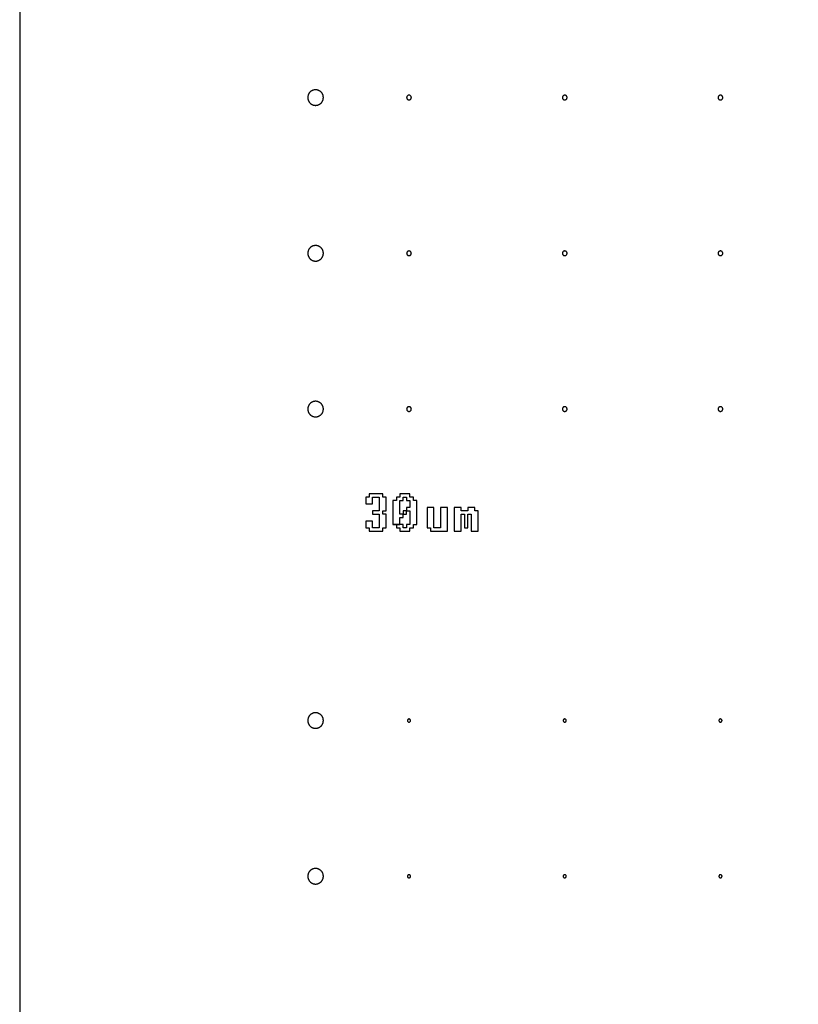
# Model space of a CAD drawing. Header units: millimetres. Extents: x 0 to 80, y 0 to 105.
# Tile 86 of 143: x 0 to 5, y 72.18 to 78.5. Entities that reach past the tile are written whole.
import ezdxf

# ---------------------------------------------------------------- set-up
doc = ezdxf.new("R2010")
doc.units = ezdxf.units.MM
doc.layers.add('CHROME', color=7, linetype='Continuous')
doc.layers.add('OUTLINE', color=1, linetype='Continuous')

msp = doc.modelspace()

# ---------------------------------------------------------------- linework, layer by layer
at = {"layer": 'CHROME'}
for points in [[(1.95, 78), (1.9499, 78.0025), (1.9498, 78.0049), (1.9495, 78.0073), (1.949, 78.0098), (1.9485, 78.0122), (1.9479, 78.0145), (1.9471, 78.0168), (1.9462, 78.0191), (1.9452, 78.0214), (1.9441, 78.0236), (1.9429, 78.0257), (1.9416, 78.0278), (1.9402, 78.0298), (1.9387, 78.0317), (1.9371, 78.0336), (1.9354, 78.0354), (1.9336, 78.0371), (1.9317, 78.0387), (1.9298, 78.0402), (1.9278, 78.0416), (1.9257, 78.0429), (1.9236, 78.0441), (1.9214, 78.0452), (1.9191, 78.0462), (1.9168, 78.0471), (1.9145, 78.0479), (1.9122, 78.0485), (1.9098, 78.049), (1.9073, 78.0495), (1.9049, 78.0498), (1.9025, 78.0499), (1.9, 78.05), (1.8975, 78.0499), (1.8951, 78.0498), (1.8927, 78.0495), (1.8902, 78.049), (1.8878, 78.0485), (1.8855, 78.0479), (1.8832, 78.0471), (1.8809, 78.0462), (1.8786, 78.0452), (1.8764, 78.0441), (1.8743, 78.0429), (1.8722, 78.0416), (1.8702, 78.0402), (1.8683, 78.0387), (1.8664, 78.0371), (1.8646, 78.0354), (1.8629, 78.0336), (1.8613, 78.0317), (1.8598, 78.0298), (1.8584, 78.0278), (1.8571, 78.0257), (1.8559, 78.0236), (1.8548, 78.0214), (1.8538, 78.0191), (1.8529, 78.0168), (1.8521, 78.0145), (1.8515, 78.0122), (1.851, 78.0098), (1.8505, 78.0073), (1.8502, 78.0049), (1.8501, 78.0025), (1.85, 78), (1.8501, 77.9975), (1.8502, 77.9951), (1.8505, 77.9927), (1.851, 77.9902), (1.8515, 77.9878), (1.8521, 77.9855), (1.8529, 77.9832), (1.8538, 77.9809), (1.8548, 77.9786), (1.8559, 77.9764), (1.8571, 77.9743), (1.8584, 77.9722), (1.8598, 77.9702), (1.8613, 77.9683), (1.8629, 77.9664), (1.8646, 77.9646), (1.8664, 77.9629), (1.8683, 77.9613), (1.8702, 77.9598), (1.8722, 77.9584), (1.8743, 77.9571), (1.8764, 77.9559), (1.8786, 77.9548), (1.8809, 77.9538), (1.8832, 77.9529), (1.8855, 77.9521), (1.8878, 77.9515), (1.8902, 77.951), (1.8927, 77.9505), (1.8951, 77.9502), (1.8975, 77.9501), (1.9, 77.95), (1.9025, 77.9501), (1.9049, 77.9502), (1.9073, 77.9505), (1.9098, 77.951), (1.9122, 77.9515), (1.9145, 77.9521), (1.9168, 77.9529), (1.9191, 77.9538), (1.9214, 77.9548), (1.9236, 77.9559), (1.9257, 77.9571), (1.9278, 77.9584), (1.9298, 77.9598), (1.9317, 77.9613), (1.9336, 77.9629), (1.9354, 77.9646), (1.9371, 77.9664), (1.9387, 77.9683), (1.9402, 77.9702), (1.9416, 77.9722), (1.9429, 77.9743), (1.9441, 77.9764), (1.9452, 77.9786), (1.9462, 77.9809), (1.9471, 77.9832), (1.9479, 77.9855), (1.9485, 77.9878), (1.949, 77.9902), (1.9495, 77.9927), (1.9498, 77.9951), (1.9499, 77.9975)], [(2.515, 78), (2.5149, 78.0015), (2.5147, 78.0029), (2.5144, 78.0044), (2.5139, 78.0057), (2.5132, 78.0071), (2.5125, 78.0083), (2.5116, 78.0095), (2.5106, 78.0106), (2.5095, 78.0116), (2.5083, 78.0125), (2.5071, 78.0132), (2.5057, 78.0139), (2.5044, 78.0144), (2.5029, 78.0147), (2.5015, 78.0149), (2.5, 78.015), (2.4985, 78.0149), (2.4971, 78.0147), (2.4956, 78.0144), (2.4943, 78.0139), (2.4929, 78.0132), (2.4917, 78.0125), (2.4905, 78.0116), (2.4894, 78.0106), (2.4884, 78.0095), (2.4875, 78.0083), (2.4868, 78.0071), (2.4861, 78.0057), (2.4856, 78.0044), (2.4853, 78.0029), (2.4851, 78.0015), (2.485, 78), (2.4851, 77.9985), (2.4853, 77.9971), (2.4856, 77.9956), (2.4861, 77.9943), (2.4868, 77.9929), (2.4875, 77.9917), (2.4884, 77.9905), (2.4894, 77.9894), (2.4905, 77.9884), (2.4917, 77.9875), (2.4929, 77.9868), (2.4943, 77.9861), (2.4956, 77.9856), (2.4971, 77.9853), (2.4985, 77.9851), (2.5, 77.985), (2.5015, 77.9851), (2.5029, 77.9853), (2.5044, 77.9856), (2.5057, 77.9861), (2.5071, 77.9868), (2.5083, 77.9875), (2.5095, 77.9884), (2.5106, 77.9894), (2.5116, 77.9905), (2.5125, 77.9917), (2.5132, 77.9929), (2.5139, 77.9943), (2.5144, 77.9956), (2.5147, 77.9971), (2.5149, 77.9985)], [(3.515, 78), (3.5149, 78.0015), (3.5147, 78.0029), (3.5144, 78.0044), (3.5139, 78.0057), (3.5132, 78.0071), (3.5125, 78.0083), (3.5116, 78.0095), (3.5106, 78.0106), (3.5095, 78.0116), (3.5083, 78.0125), (3.5071, 78.0132), (3.5057, 78.0139), (3.5044, 78.0144), (3.5029, 78.0147), (3.5015, 78.0149), (3.5, 78.015), (3.4985, 78.0149), (3.4971, 78.0147), (3.4956, 78.0144), (3.4943, 78.0139), (3.4929, 78.0132), (3.4917, 78.0125), (3.4905, 78.0116), (3.4894, 78.0106), (3.4884, 78.0095), (3.4875, 78.0083), (3.4868, 78.0071), (3.4861, 78.0057), (3.4856, 78.0044), (3.4853, 78.0029), (3.4851, 78.0015), (3.485, 78), (3.4851, 77.9985), (3.4853, 77.9971), (3.4856, 77.9956), (3.4861, 77.9943), (3.4868, 77.9929), (3.4875, 77.9917), (3.4884, 77.9905), (3.4894, 77.9894), (3.4905, 77.9884), (3.4917, 77.9875), (3.4929, 77.9868), (3.4943, 77.9861), (3.4956, 77.9856), (3.4971, 77.9853), (3.4985, 77.9851), (3.5, 77.985), (3.5015, 77.9851), (3.5029, 77.9853), (3.5044, 77.9856), (3.5057, 77.9861), (3.5071, 77.9868), (3.5083, 77.9875), (3.5095, 77.9884), (3.5106, 77.9894), (3.5116, 77.9905), (3.5125, 77.9917), (3.5132, 77.9929), (3.5139, 77.9943), (3.5144, 77.9956), (3.5147, 77.9971), (3.5149, 77.9985)], [(4.515, 78), (4.5149, 78.0015), (4.5147, 78.0029), (4.5144, 78.0044), (4.5139, 78.0057), (4.5132, 78.0071), (4.5125, 78.0083), (4.5116, 78.0095), (4.5106, 78.0106), (4.5095, 78.0116), (4.5083, 78.0125), (4.5071, 78.0132), (4.5057, 78.0139), (4.5044, 78.0144), (4.5029, 78.0147), (4.5015, 78.0149), (4.5, 78.015), (4.4985, 78.0149), (4.4971, 78.0147), (4.4956, 78.0144), (4.4943, 78.0139), (4.4929, 78.0132), (4.4917, 78.0125), (4.4905, 78.0116), (4.4894, 78.0106), (4.4884, 78.0095), (4.4875, 78.0083), (4.4868, 78.0071), (4.4861, 78.0057), (4.4856, 78.0044), (4.4853, 78.0029), (4.4851, 78.0015), (4.485, 78), (4.4851, 77.9985), (4.4853, 77.9971), (4.4856, 77.9956), (4.4861, 77.9943), (4.4868, 77.9929), (4.4875, 77.9917), (4.4884, 77.9905), (4.4894, 77.9894), (4.4905, 77.9884), (4.4917, 77.9875), (4.4929, 77.9868), (4.4943, 77.9861), (4.4956, 77.9856), (4.4971, 77.9853), (4.4985, 77.9851), (4.5, 77.985), (4.5015, 77.9851), (4.5029, 77.9853), (4.5044, 77.9856), (4.5057, 77.9861), (4.5071, 77.9868), (4.5083, 77.9875), (4.5095, 77.9884), (4.5106, 77.9894), (4.5116, 77.9905), (4.5125, 77.9917), (4.5132, 77.9929), (4.5139, 77.9943), (4.5144, 77.9956), (4.5147, 77.9971), (4.5149, 77.9985)], [(1.95, 77), (1.9499, 77.0025), (1.9498, 77.0049), (1.9495, 77.0073), (1.949, 77.0098), (1.9485, 77.0122), (1.9479, 77.0145), (1.9471, 77.0168), (1.9462, 77.0191), (1.9452, 77.0214), (1.9441, 77.0236), (1.9429, 77.0257), (1.9416, 77.0278), (1.9402, 77.0298), (1.9387, 77.0317), (1.9371, 77.0336), (1.9354, 77.0354), (1.9336, 77.0371), (1.9317, 77.0387), (1.9298, 77.0402), (1.9278, 77.0416), (1.9257, 77.0429), (1.9236, 77.0441), (1.9214, 77.0452), (1.9191, 77.0462), (1.9168, 77.0471), (1.9145, 77.0479), (1.9122, 77.0485), (1.9098, 77.049), (1.9073, 77.0495), (1.9049, 77.0498), (1.9025, 77.0499), (1.9, 77.05), (1.8975, 77.0499), (1.8951, 77.0498), (1.8927, 77.0495), (1.8902, 77.049), (1.8878, 77.0485), (1.8855, 77.0479), (1.8832, 77.0471), (1.8809, 77.0462), (1.8786, 77.0452), (1.8764, 77.0441), (1.8743, 77.0429), (1.8722, 77.0416), (1.8702, 77.0402), (1.8683, 77.0387), (1.8664, 77.0371), (1.8646, 77.0354), (1.8629, 77.0336), (1.8613, 77.0317), (1.8598, 77.0298), (1.8584, 77.0278), (1.8571, 77.0257), (1.8559, 77.0236), (1.8548, 77.0214), (1.8538, 77.0191), (1.8529, 77.0168), (1.8521, 77.0145), (1.8515, 77.0122), (1.851, 77.0098), (1.8505, 77.0073), (1.8502, 77.0049), (1.8501, 77.0025), (1.85, 77), (1.8501, 76.9975), (1.8502, 76.9951), (1.8505, 76.9927), (1.851, 76.9902), (1.8515, 76.9878), (1.8521, 76.9855), (1.8529, 76.9832), (1.8538, 76.9809), (1.8548, 76.9786), (1.8559, 76.9764), (1.8571, 76.9743), (1.8584, 76.9722), (1.8598, 76.9702), (1.8613, 76.9683), (1.8629, 76.9664), (1.8646, 76.9646), (1.8664, 76.9629), (1.8683, 76.9613), (1.8702, 76.9598), (1.8722, 76.9584), (1.8743, 76.9571), (1.8764, 76.9559), (1.8786, 76.9548), (1.8809, 76.9538), (1.8832, 76.9529), (1.8855, 76.9521), (1.8878, 76.9515), (1.8902, 76.951), (1.8927, 76.9505), (1.8951, 76.9502), (1.8975, 76.9501), (1.9, 76.95), (1.9025, 76.9501), (1.9049, 76.9502), (1.9073, 76.9505), (1.9098, 76.951), (1.9122, 76.9515), (1.9145, 76.9521), (1.9168, 76.9529), (1.9191, 76.9538), (1.9214, 76.9548), (1.9236, 76.9559), (1.9257, 76.9571), (1.9278, 76.9584), (1.9298, 76.9598), (1.9317, 76.9613), (1.9336, 76.9629), (1.9354, 76.9646), (1.9371, 76.9664), (1.9387, 76.9683), (1.9402, 76.9702), (1.9416, 76.9722), (1.9429, 76.9743), (1.9441, 76.9764), (1.9452, 76.9786), (1.9462, 76.9809), (1.9471, 76.9832), (1.9479, 76.9855), (1.9485, 76.9878), (1.949, 76.9902), (1.9495, 76.9927), (1.9498, 76.9951), (1.9499, 76.9975)], [(2.515, 77), (2.5149, 77.0015), (2.5147, 77.0029), (2.5144, 77.0044), (2.5139, 77.0057), (2.5132, 77.0071), (2.5125, 77.0083), (2.5116, 77.0095), (2.5106, 77.0106), (2.5095, 77.0116), (2.5083, 77.0125), (2.5071, 77.0132), (2.5057, 77.0139), (2.5044, 77.0144), (2.5029, 77.0147), (2.5015, 77.0149), (2.5, 77.015), (2.4985, 77.0149), (2.4971, 77.0147), (2.4956, 77.0144), (2.4943, 77.0139), (2.4929, 77.0132), (2.4917, 77.0125), (2.4905, 77.0116), (2.4894, 77.0106), (2.4884, 77.0095), (2.4875, 77.0083), (2.4868, 77.0071), (2.4861, 77.0057), (2.4856, 77.0044), (2.4853, 77.0029), (2.4851, 77.0015), (2.485, 77), (2.4851, 76.9985), (2.4853, 76.9971), (2.4856, 76.9956), (2.4861, 76.9943), (2.4868, 76.9929), (2.4875, 76.9917), (2.4884, 76.9905), (2.4894, 76.9894), (2.4905, 76.9884), (2.4917, 76.9875), (2.4929, 76.9868), (2.4943, 76.9861), (2.4956, 76.9856), (2.4971, 76.9853), (2.4985, 76.9851), (2.5, 76.985), (2.5015, 76.9851), (2.5029, 76.9853), (2.5044, 76.9856), (2.5057, 76.9861), (2.5071, 76.9868), (2.5083, 76.9875), (2.5095, 76.9884), (2.5106, 76.9894), (2.5116, 76.9905), (2.5125, 76.9917), (2.5132, 76.9929), (2.5139, 76.9943), (2.5144, 76.9956), (2.5147, 76.9971), (2.5149, 76.9985)], [(3.515, 77), (3.5149, 77.0015), (3.5147, 77.0029), (3.5144, 77.0044), (3.5139, 77.0057), (3.5132, 77.0071), (3.5125, 77.0083), (3.5116, 77.0095), (3.5106, 77.0106), (3.5095, 77.0116), (3.5083, 77.0125), (3.5071, 77.0132), (3.5057, 77.0139), (3.5044, 77.0144), (3.5029, 77.0147), (3.5015, 77.0149), (3.5, 77.015), (3.4985, 77.0149), (3.4971, 77.0147), (3.4956, 77.0144), (3.4943, 77.0139), (3.4929, 77.0132), (3.4917, 77.0125), (3.4905, 77.0116), (3.4894, 77.0106), (3.4884, 77.0095), (3.4875, 77.0083), (3.4868, 77.0071), (3.4861, 77.0057), (3.4856, 77.0044), (3.4853, 77.0029), (3.4851, 77.0015), (3.485, 77), (3.4851, 76.9985), (3.4853, 76.9971), (3.4856, 76.9956), (3.4861, 76.9943), (3.4868, 76.9929), (3.4875, 76.9917), (3.4884, 76.9905), (3.4894, 76.9894), (3.4905, 76.9884), (3.4917, 76.9875), (3.4929, 76.9868), (3.4943, 76.9861), (3.4956, 76.9856), (3.4971, 76.9853), (3.4985, 76.9851), (3.5, 76.985), (3.5015, 76.9851), (3.5029, 76.9853), (3.5044, 76.9856), (3.5057, 76.9861), (3.5071, 76.9868), (3.5083, 76.9875), (3.5095, 76.9884), (3.5106, 76.9894), (3.5116, 76.9905), (3.5125, 76.9917), (3.5132, 76.9929), (3.5139, 76.9943), (3.5144, 76.9956), (3.5147, 76.9971), (3.5149, 76.9985)], [(4.515, 77), (4.5149, 77.0015), (4.5147, 77.0029), (4.5144, 77.0044), (4.5139, 77.0057), (4.5132, 77.0071), (4.5125, 77.0083), (4.5116, 77.0095), (4.5106, 77.0106), (4.5095, 77.0116), (4.5083, 77.0125), (4.5071, 77.0132), (4.5057, 77.0139), (4.5044, 77.0144), (4.5029, 77.0147), (4.5015, 77.0149), (4.5, 77.015), (4.4985, 77.0149), (4.4971, 77.0147), (4.4956, 77.0144), (4.4943, 77.0139), (4.4929, 77.0132), (4.4917, 77.0125), (4.4905, 77.0116), (4.4894, 77.0106), (4.4884, 77.0095), (4.4875, 77.0083), (4.4868, 77.0071), (4.4861, 77.0057), (4.4856, 77.0044), (4.4853, 77.0029), (4.4851, 77.0015), (4.485, 77), (4.4851, 76.9985), (4.4853, 76.9971), (4.4856, 76.9956), (4.4861, 76.9943), (4.4868, 76.9929), (4.4875, 76.9917), (4.4884, 76.9905), (4.4894, 76.9894), (4.4905, 76.9884), (4.4917, 76.9875), (4.4929, 76.9868), (4.4943, 76.9861), (4.4956, 76.9856), (4.4971, 76.9853), (4.4985, 76.9851), (4.5, 76.985), (4.5015, 76.9851), (4.5029, 76.9853), (4.5044, 76.9856), (4.5057, 76.9861), (4.5071, 76.9868), (4.5083, 76.9875), (4.5095, 76.9884), (4.5106, 76.9894), (4.5116, 76.9905), (4.5125, 76.9917), (4.5132, 76.9929), (4.5139, 76.9943), (4.5144, 76.9956), (4.5147, 76.9971), (4.5149, 76.9985)], [(1.95, 76), (1.9499, 76.0025), (1.9498, 76.0049), (1.9495, 76.0073), (1.949, 76.0098), (1.9485, 76.0122), (1.9479, 76.0145), (1.9471, 76.0168), (1.9462, 76.0191), (1.9452, 76.0214), (1.9441, 76.0236), (1.9429, 76.0257), (1.9416, 76.0278), (1.9402, 76.0298), (1.9387, 76.0317), (1.9371, 76.0336), (1.9354, 76.0354), (1.9336, 76.0371), (1.9317, 76.0387), (1.9298, 76.0402), (1.9278, 76.0416), (1.9257, 76.0429), (1.9236, 76.0441), (1.9214, 76.0452), (1.9191, 76.0462), (1.9168, 76.0471), (1.9145, 76.0479), (1.9122, 76.0485), (1.9098, 76.049), (1.9073, 76.0495), (1.9049, 76.0498), (1.9025, 76.0499), (1.9, 76.05), (1.8975, 76.0499), (1.8951, 76.0498), (1.8927, 76.0495), (1.8902, 76.049), (1.8878, 76.0485), (1.8855, 76.0479), (1.8832, 76.0471), (1.8809, 76.0462), (1.8786, 76.0452), (1.8764, 76.0441), (1.8743, 76.0429), (1.8722, 76.0416), (1.8702, 76.0402), (1.8683, 76.0387), (1.8664, 76.0371), (1.8646, 76.0354), (1.8629, 76.0336), (1.8613, 76.0317), (1.8598, 76.0298), (1.8584, 76.0278), (1.8571, 76.0257), (1.8559, 76.0236), (1.8548, 76.0214), (1.8538, 76.0191), (1.8529, 76.0168), (1.8521, 76.0145), (1.8515, 76.0122), (1.851, 76.0098), (1.8505, 76.0073), (1.8502, 76.0049), (1.8501, 76.0025), (1.85, 76), (1.8501, 75.9975), (1.8502, 75.9951), (1.8505, 75.9927), (1.851, 75.9902), (1.8515, 75.9878), (1.8521, 75.9855), (1.8529, 75.9832), (1.8538, 75.9809), (1.8548, 75.9786), (1.8559, 75.9764), (1.8571, 75.9743), (1.8584, 75.9722), (1.8598, 75.9702), (1.8613, 75.9683), (1.8629, 75.9664), (1.8646, 75.9646), (1.8664, 75.9629), (1.8683, 75.9613), (1.8702, 75.9598), (1.8722, 75.9584), (1.8743, 75.9571), (1.8764, 75.9559), (1.8786, 75.9548), (1.8809, 75.9538), (1.8832, 75.9529), (1.8855, 75.9521), (1.8878, 75.9515), (1.8902, 75.951), (1.8927, 75.9505), (1.8951, 75.9502), (1.8975, 75.9501), (1.9, 75.95), (1.9025, 75.9501), (1.9049, 75.9502), (1.9073, 75.9505), (1.9098, 75.951), (1.9122, 75.9515), (1.9145, 75.9521), (1.9168, 75.9529), (1.9191, 75.9538), (1.9214, 75.9548), (1.9236, 75.9559), (1.9257, 75.9571), (1.9278, 75.9584), (1.9298, 75.9598), (1.9317, 75.9613), (1.9336, 75.9629), (1.9354, 75.9646), (1.9371, 75.9664), (1.9387, 75.9683), (1.9402, 75.9702), (1.9416, 75.9722), (1.9429, 75.9743), (1.9441, 75.9764), (1.9452, 75.9786), (1.9462, 75.9809), (1.9471, 75.9832), (1.9479, 75.9855), (1.9485, 75.9878), (1.949, 75.9902), (1.9495, 75.9927), (1.9498, 75.9951), (1.9499, 75.9975)], [(2.515, 76), (2.5149, 76.0015), (2.5147, 76.0029), (2.5144, 76.0044), (2.5139, 76.0057), (2.5132, 76.0071), (2.5125, 76.0083), (2.5116, 76.0095), (2.5106, 76.0106), (2.5095, 76.0116), (2.5083, 76.0125), (2.5071, 76.0132), (2.5057, 76.0139), (2.5044, 76.0144), (2.5029, 76.0147), (2.5015, 76.0149), (2.5, 76.015), (2.4985, 76.0149), (2.4971, 76.0147), (2.4956, 76.0144), (2.4943, 76.0139), (2.4929, 76.0132), (2.4917, 76.0125), (2.4905, 76.0116), (2.4894, 76.0106), (2.4884, 76.0095), (2.4875, 76.0083), (2.4868, 76.0071), (2.4861, 76.0057), (2.4856, 76.0044), (2.4853, 76.0029), (2.4851, 76.0015), (2.485, 76), (2.4851, 75.9985), (2.4853, 75.9971), (2.4856, 75.9956), (2.4861, 75.9943), (2.4868, 75.9929), (2.4875, 75.9917), (2.4884, 75.9905), (2.4894, 75.9894), (2.4905, 75.9884), (2.4917, 75.9875), (2.4929, 75.9868), (2.4943, 75.9861), (2.4956, 75.9856), (2.4971, 75.9853), (2.4985, 75.9851), (2.5, 75.985), (2.5015, 75.9851), (2.5029, 75.9853), (2.5044, 75.9856), (2.5057, 75.9861), (2.5071, 75.9868), (2.5083, 75.9875), (2.5095, 75.9884), (2.5106, 75.9894), (2.5116, 75.9905), (2.5125, 75.9917), (2.5132, 75.9929), (2.5139, 75.9943), (2.5144, 75.9956), (2.5147, 75.9971), (2.5149, 75.9985)], [(3.515, 76), (3.5149, 76.0015), (3.5147, 76.0029), (3.5144, 76.0044), (3.5139, 76.0057), (3.5132, 76.0071), (3.5125, 76.0083), (3.5116, 76.0095), (3.5106, 76.0106), (3.5095, 76.0116), (3.5083, 76.0125), (3.5071, 76.0132), (3.5057, 76.0139), (3.5044, 76.0144), (3.5029, 76.0147), (3.5015, 76.0149), (3.5, 76.015), (3.4985, 76.0149), (3.4971, 76.0147), (3.4956, 76.0144), (3.4943, 76.0139), (3.4929, 76.0132), (3.4917, 76.0125), (3.4905, 76.0116), (3.4894, 76.0106), (3.4884, 76.0095), (3.4875, 76.0083), (3.4868, 76.0071), (3.4861, 76.0057), (3.4856, 76.0044), (3.4853, 76.0029), (3.4851, 76.0015), (3.485, 76), (3.4851, 75.9985), (3.4853, 75.9971), (3.4856, 75.9956), (3.4861, 75.9943), (3.4868, 75.9929), (3.4875, 75.9917), (3.4884, 75.9905), (3.4894, 75.9894), (3.4905, 75.9884), (3.4917, 75.9875), (3.4929, 75.9868), (3.4943, 75.9861), (3.4956, 75.9856), (3.4971, 75.9853), (3.4985, 75.9851), (3.5, 75.985), (3.5015, 75.9851), (3.5029, 75.9853), (3.5044, 75.9856), (3.5057, 75.9861), (3.5071, 75.9868), (3.5083, 75.9875), (3.5095, 75.9884), (3.5106, 75.9894), (3.5116, 75.9905), (3.5125, 75.9917), (3.5132, 75.9929), (3.5139, 75.9943), (3.5144, 75.9956), (3.5147, 75.9971), (3.5149, 75.9985)], [(4.515, 76), (4.5149, 76.0015), (4.5147, 76.0029), (4.5144, 76.0044), (4.5139, 76.0057), (4.5132, 76.0071), (4.5125, 76.0083), (4.5116, 76.0095), (4.5106, 76.0106), (4.5095, 76.0116), (4.5083, 76.0125), (4.5071, 76.0132), (4.5057, 76.0139), (4.5044, 76.0144), (4.5029, 76.0147), (4.5015, 76.0149), (4.5, 76.015), (4.4985, 76.0149), (4.4971, 76.0147), (4.4956, 76.0144), (4.4943, 76.0139), (4.4929, 76.0132), (4.4917, 76.0125), (4.4905, 76.0116), (4.4894, 76.0106), (4.4884, 76.0095), (4.4875, 76.0083), (4.4868, 76.0071), (4.4861, 76.0057), (4.4856, 76.0044), (4.4853, 76.0029), (4.4851, 76.0015), (4.485, 76), (4.4851, 75.9985), (4.4853, 75.9971), (4.4856, 75.9956), (4.4861, 75.9943), (4.4868, 75.9929), (4.4875, 75.9917), (4.4884, 75.9905), (4.4894, 75.9894), (4.4905, 75.9884), (4.4917, 75.9875), (4.4929, 75.9868), (4.4943, 75.9861), (4.4956, 75.9856), (4.4971, 75.9853), (4.4985, 75.9851), (4.5, 75.985), (4.5015, 75.9851), (4.5029, 75.9853), (4.5044, 75.9856), (4.5057, 75.9861), (4.5071, 75.9868), (4.5083, 75.9875), (4.5095, 75.9884), (4.5106, 75.9894), (4.5116, 75.9905), (4.5125, 75.9917), (4.5132, 75.9929), (4.5139, 75.9943), (4.5144, 75.9956), (4.5147, 75.9971), (4.5149, 75.9985)], [(2.2438, 75.2375), (2.2438, 75.2156), (2.3313, 75.2156), (2.3313, 75.2375), (2.3531, 75.2375), (2.3531, 75.325), (2.3313, 75.325), (2.3313, 75.3469), (2.3531, 75.3469), (2.3531, 75.4344), (2.3313, 75.4344), (2.3313, 75.4563), (2.2438, 75.4563), (2.2438, 75.4344), (2.2219, 75.4344), (2.2219, 75.3906), (2.2656, 75.3906), (2.2656, 75.4344), (2.3094, 75.4344), (2.3094, 75.3469), (2.2656, 75.3469), (2.2656, 75.325), (2.3094, 75.325), (2.3094, 75.2375), (2.2656, 75.2375), (2.2656, 75.2812), (2.2219, 75.2812), (2.2219, 75.2375)], [(2.5281, 75.2594), (2.55, 75.2594), (2.55, 75.4125), (2.5281, 75.4125), (2.5281, 75.4344), (2.5063, 75.4344), (2.5063, 75.4563), (2.4406, 75.4563), (2.4406, 75.4344), (2.4188, 75.4344), (2.4188, 75.4125), (2.3969, 75.4125), (2.3969, 75.2594), (2.4406, 75.2594), (2.4406, 75.3031), (2.4625, 75.3031), (2.4625, 75.325), (2.4406, 75.325), (2.4406, 75.4125), (2.4625, 75.4125), (2.4625, 75.4344), (2.4844, 75.4344), (2.4844, 75.4125), (2.5063, 75.4125), (2.5063, 75.3688), (2.4844, 75.3688), (2.4844, 75.3469), (2.5063, 75.3469), (2.5063, 75.2594), (2.4844, 75.2594), (2.4844, 75.2375), (2.4625, 75.2375), (2.4625, 75.2594), (2.4406, 75.2594), (2.3969, 75.2594), (2.4188, 75.2594), (2.4188, 75.2375), (2.4406, 75.2375), (2.4406, 75.2156), (2.5063, 75.2156), (2.5063, 75.2375), (2.5281, 75.2375)], [(2.6375, 75.2375), (2.6375, 75.2156), (2.7469, 75.2156), (2.7469, 75.3688), (2.7031, 75.3688), (2.7031, 75.2375), (2.6594, 75.2375), (2.6594, 75.3688), (2.6156, 75.3688), (2.6156, 75.2375)], [(2.8344, 75.2156), (2.8344, 75.325), (2.8562, 75.325), (2.8562, 75.2375), (2.8781, 75.2375), (2.8781, 75.325), (2.9, 75.325), (2.9, 75.2156), (2.9438, 75.2156), (2.9438, 75.3469), (2.9219, 75.3469), (2.9219, 75.3688), (2.8781, 75.3688), (2.8781, 75.3469), (2.8344, 75.3469), (2.8344, 75.3688), (2.7906, 75.3688), (2.7906, 75.2156)], [(2.4844, 75.3469), (2.4625, 75.3469), (2.4625, 75.325), (2.4844, 75.325)], [(1.95, 74), (1.9499, 74.0025), (1.9498, 74.0049), (1.9495, 74.0073), (1.949, 74.0098), (1.9485, 74.0122), (1.9479, 74.0145), (1.9471, 74.0168), (1.9462, 74.0191), (1.9452, 74.0214), (1.9441, 74.0236), (1.9429, 74.0257), (1.9416, 74.0278), (1.9402, 74.0298), (1.9387, 74.0317), (1.9371, 74.0336), (1.9354, 74.0354), (1.9336, 74.0371), (1.9317, 74.0387), (1.9298, 74.0402), (1.9278, 74.0416), (1.9257, 74.0429), (1.9236, 74.0441), (1.9214, 74.0452), (1.9191, 74.0462), (1.9168, 74.0471), (1.9145, 74.0479), (1.9122, 74.0485), (1.9098, 74.049), (1.9073, 74.0495), (1.9049, 74.0498), (1.9025, 74.0499), (1.9, 74.05), (1.8975, 74.0499), (1.8951, 74.0498), (1.8927, 74.0495), (1.8902, 74.049), (1.8878, 74.0485), (1.8855, 74.0479), (1.8832, 74.0471), (1.8809, 74.0462), (1.8786, 74.0452), (1.8764, 74.0441), (1.8743, 74.0429), (1.8722, 74.0416), (1.8702, 74.0402), (1.8683, 74.0387), (1.8664, 74.0371), (1.8646, 74.0354), (1.8629, 74.0336), (1.8613, 74.0317), (1.8598, 74.0298), (1.8584, 74.0278), (1.8571, 74.0257), (1.8559, 74.0236), (1.8548, 74.0214), (1.8538, 74.0191), (1.8529, 74.0168), (1.8521, 74.0145), (1.8515, 74.0122), (1.851, 74.0098), (1.8505, 74.0073), (1.8502, 74.0049), (1.8501, 74.0025), (1.85, 74), (1.8501, 73.9975), (1.8502, 73.9951), (1.8505, 73.9927), (1.851, 73.9902), (1.8515, 73.9878), (1.8521, 73.9855), (1.8529, 73.9832), (1.8538, 73.9809), (1.8548, 73.9786), (1.8559, 73.9764), (1.8571, 73.9743), (1.8584, 73.9722), (1.8598, 73.9702), (1.8613, 73.9683), (1.8629, 73.9664), (1.8646, 73.9646), (1.8664, 73.9629), (1.8683, 73.9613), (1.8702, 73.9598), (1.8722, 73.9584), (1.8743, 73.9571), (1.8764, 73.9559), (1.8786, 73.9548), (1.8809, 73.9538), (1.8832, 73.9529), (1.8855, 73.9521), (1.8878, 73.9515), (1.8902, 73.951), (1.8927, 73.9505), (1.8951, 73.9502), (1.8975, 73.9501), (1.9, 73.95), (1.9025, 73.9501), (1.9049, 73.9502), (1.9073, 73.9505), (1.9098, 73.951), (1.9122, 73.9515), (1.9145, 73.9521), (1.9168, 73.9529), (1.9191, 73.9538), (1.9214, 73.9548), (1.9236, 73.9559), (1.9257, 73.9571), (1.9278, 73.9584), (1.9298, 73.9598), (1.9317, 73.9613), (1.9336, 73.9629), (1.9354, 73.9646), (1.9371, 73.9664), (1.9387, 73.9683), (1.9402, 73.9702), (1.9416, 73.9722), (1.9429, 73.9743), (1.9441, 73.9764), (1.9452, 73.9786), (1.9462, 73.9809), (1.9471, 73.9832), (1.9479, 73.9855), (1.9485, 73.9878), (1.949, 73.9902), (1.9495, 73.9927), (1.9498, 73.9951), (1.9499, 73.9975)], [(2.51, 74), (2.51, 74.001), (2.5098, 74.002), (2.5096, 74.0029), (2.5092, 74.0038), (2.5088, 74.0047), (2.5083, 74.0056), (2.5077, 74.0063), (2.5071, 74.0071), (2.5063, 74.0077), (2.5056, 74.0083), (2.5047, 74.0088), (2.5038, 74.0092), (2.5029, 74.0096), (2.502, 74.0098), (2.501, 74.01), (2.5, 74.01), (2.499, 74.01), (2.498, 74.0098), (2.4971, 74.0096), (2.4962, 74.0092), (2.4953, 74.0088), (2.4944, 74.0083), (2.4937, 74.0077), (2.4929, 74.0071), (2.4923, 74.0063), (2.4917, 74.0056), (2.4912, 74.0047), (2.4908, 74.0038), (2.4904, 74.0029), (2.4902, 74.002), (2.49, 74.001), (2.49, 74), (2.49, 73.999), (2.4902, 73.998), (2.4904, 73.9971), (2.4908, 73.9962), (2.4912, 73.9953), (2.4917, 73.9944), (2.4923, 73.9937), (2.4929, 73.9929), (2.4937, 73.9923), (2.4944, 73.9917), (2.4953, 73.9912), (2.4962, 73.9908), (2.4971, 73.9904), (2.498, 73.9902), (2.499, 73.99), (2.5, 73.99), (2.501, 73.99), (2.502, 73.9902), (2.5029, 73.9904), (2.5038, 73.9908), (2.5047, 73.9912), (2.5056, 73.9917), (2.5063, 73.9923), (2.5071, 73.9929), (2.5077, 73.9937), (2.5083, 73.9944), (2.5088, 73.9953), (2.5092, 73.9962), (2.5096, 73.9971), (2.5098, 73.998), (2.51, 73.999)], [(3.51, 74), (3.51, 74.001), (3.5098, 74.002), (3.5096, 74.0029), (3.5092, 74.0038), (3.5088, 74.0047), (3.5083, 74.0056), (3.5077, 74.0063), (3.5071, 74.0071), (3.5063, 74.0077), (3.5056, 74.0083), (3.5047, 74.0088), (3.5038, 74.0092), (3.5029, 74.0096), (3.502, 74.0098), (3.501, 74.01), (3.5, 74.01), (3.499, 74.01), (3.498, 74.0098), (3.4971, 74.0096), (3.4962, 74.0092), (3.4953, 74.0088), (3.4944, 74.0083), (3.4937, 74.0077), (3.4929, 74.0071), (3.4923, 74.0063), (3.4917, 74.0056), (3.4912, 74.0047), (3.4908, 74.0038), (3.4904, 74.0029), (3.4902, 74.002), (3.49, 74.001), (3.49, 74), (3.49, 73.999), (3.4902, 73.998), (3.4904, 73.9971), (3.4908, 73.9962), (3.4912, 73.9953), (3.4917, 73.9944), (3.4923, 73.9937), (3.4929, 73.9929), (3.4937, 73.9923), (3.4944, 73.9917), (3.4953, 73.9912), (3.4962, 73.9908), (3.4971, 73.9904), (3.498, 73.9902), (3.499, 73.99), (3.5, 73.99), (3.501, 73.99), (3.502, 73.9902), (3.5029, 73.9904), (3.5038, 73.9908), (3.5047, 73.9912), (3.5056, 73.9917), (3.5063, 73.9923), (3.5071, 73.9929), (3.5077, 73.9937), (3.5083, 73.9944), (3.5088, 73.9953), (3.5092, 73.9962), (3.5096, 73.9971), (3.5098, 73.998), (3.51, 73.999)], [(4.51, 74), (4.51, 74.001), (4.5098, 74.002), (4.5096, 74.0029), (4.5092, 74.0038), (4.5088, 74.0047), (4.5083, 74.0056), (4.5077, 74.0063), (4.5071, 74.0071), (4.5063, 74.0077), (4.5056, 74.0083), (4.5047, 74.0088), (4.5038, 74.0092), (4.5029, 74.0096), (4.502, 74.0098), (4.501, 74.01), (4.5, 74.01), (4.499, 74.01), (4.498, 74.0098), (4.4971, 74.0096), (4.4962, 74.0092), (4.4953, 74.0088), (4.4944, 74.0083), (4.4937, 74.0077), (4.4929, 74.0071), (4.4923, 74.0063), (4.4917, 74.0056), (4.4912, 74.0047), (4.4908, 74.0038), (4.4904, 74.0029), (4.4902, 74.002), (4.49, 74.001), (4.49, 74), (4.49, 73.999), (4.4902, 73.998), (4.4904, 73.9971), (4.4908, 73.9962), (4.4912, 73.9953), (4.4917, 73.9944), (4.4923, 73.9937), (4.4929, 73.9929), (4.4937, 73.9923), (4.4944, 73.9917), (4.4953, 73.9912), (4.4962, 73.9908), (4.4971, 73.9904), (4.498, 73.9902), (4.499, 73.99), (4.5, 73.99), (4.501, 73.99), (4.502, 73.9902), (4.5029, 73.9904), (4.5038, 73.9908), (4.5047, 73.9912), (4.5056, 73.9917), (4.5063, 73.9923), (4.5071, 73.9929), (4.5077, 73.9937), (4.5083, 73.9944), (4.5088, 73.9953), (4.5092, 73.9962), (4.5096, 73.9971), (4.5098, 73.998), (4.51, 73.999)], [(1.95, 73), (1.9499, 73.0025), (1.9498, 73.0049), (1.9495, 73.0073), (1.949, 73.0098), (1.9485, 73.0122), (1.9479, 73.0145), (1.9471, 73.0168), (1.9462, 73.0191), (1.9452, 73.0214), (1.9441, 73.0236), (1.9429, 73.0257), (1.9416, 73.0278), (1.9402, 73.0298), (1.9387, 73.0317), (1.9371, 73.0336), (1.9354, 73.0354), (1.9336, 73.0371), (1.9317, 73.0387), (1.9298, 73.0402), (1.9278, 73.0416), (1.9257, 73.0429), (1.9236, 73.0441), (1.9214, 73.0452), (1.9191, 73.0462), (1.9168, 73.0471), (1.9145, 73.0479), (1.9122, 73.0485), (1.9098, 73.049), (1.9073, 73.0495), (1.9049, 73.0498), (1.9025, 73.0499), (1.9, 73.05), (1.8975, 73.0499), (1.8951, 73.0498), (1.8927, 73.0495), (1.8902, 73.049), (1.8878, 73.0485), (1.8855, 73.0479), (1.8832, 73.0471), (1.8809, 73.0462), (1.8786, 73.0452), (1.8764, 73.0441), (1.8743, 73.0429), (1.8722, 73.0416), (1.8702, 73.0402), (1.8683, 73.0387), (1.8664, 73.0371), (1.8646, 73.0354), (1.8629, 73.0336), (1.8613, 73.0317), (1.8598, 73.0298), (1.8584, 73.0278), (1.8571, 73.0257), (1.8559, 73.0236), (1.8548, 73.0214), (1.8538, 73.0191), (1.8529, 73.0168), (1.8521, 73.0145), (1.8515, 73.0122), (1.851, 73.0098), (1.8505, 73.0073), (1.8502, 73.0049), (1.8501, 73.0025), (1.85, 73), (1.8501, 72.9975), (1.8502, 72.9951), (1.8505, 72.9927), (1.851, 72.9902), (1.8515, 72.9878), (1.8521, 72.9855), (1.8529, 72.9832), (1.8538, 72.9809), (1.8548, 72.9786), (1.8559, 72.9764), (1.8571, 72.9743), (1.8584, 72.9722), (1.8598, 72.9702), (1.8613, 72.9683), (1.8629, 72.9664), (1.8646, 72.9646), (1.8664, 72.9629), (1.8683, 72.9613), (1.8702, 72.9598), (1.8722, 72.9584), (1.8743, 72.9571), (1.8764, 72.9559), (1.8786, 72.9548), (1.8809, 72.9538), (1.8832, 72.9529), (1.8855, 72.9521), (1.8878, 72.9515), (1.8902, 72.951), (1.8927, 72.9505), (1.8951, 72.9502), (1.8975, 72.9501), (1.9, 72.95), (1.9025, 72.9501), (1.9049, 72.9502), (1.9073, 72.9505), (1.9098, 72.951), (1.9122, 72.9515), (1.9145, 72.9521), (1.9168, 72.9529), (1.9191, 72.9538), (1.9214, 72.9548), (1.9236, 72.9559), (1.9257, 72.9571), (1.9278, 72.9584), (1.9298, 72.9598), (1.9317, 72.9613), (1.9336, 72.9629), (1.9354, 72.9646), (1.9371, 72.9664), (1.9387, 72.9683), (1.9402, 72.9702), (1.9416, 72.9722), (1.9429, 72.9743), (1.9441, 72.9764), (1.9452, 72.9786), (1.9462, 72.9809), (1.9471, 72.9832), (1.9479, 72.9855), (1.9485, 72.9878), (1.949, 72.9902), (1.9495, 72.9927), (1.9498, 72.9951), (1.9499, 72.9975)], [(2.51, 73), (2.51, 73.001), (2.5098, 73.002), (2.5096, 73.0029), (2.5092, 73.0038), (2.5088, 73.0047), (2.5083, 73.0056), (2.5077, 73.0063), (2.5071, 73.0071), (2.5063, 73.0077), (2.5056, 73.0083), (2.5047, 73.0088), (2.5038, 73.0092), (2.5029, 73.0096), (2.502, 73.0098), (2.501, 73.01), (2.5, 73.01), (2.499, 73.01), (2.498, 73.0098), (2.4971, 73.0096), (2.4962, 73.0092), (2.4953, 73.0088), (2.4944, 73.0083), (2.4937, 73.0077), (2.4929, 73.0071), (2.4923, 73.0063), (2.4917, 73.0056), (2.4912, 73.0047), (2.4908, 73.0038), (2.4904, 73.0029), (2.4902, 73.002), (2.49, 73.001), (2.49, 73), (2.49, 72.999), (2.4902, 72.998), (2.4904, 72.9971), (2.4908, 72.9962), (2.4912, 72.9953), (2.4917, 72.9944), (2.4923, 72.9937), (2.4929, 72.9929), (2.4937, 72.9923), (2.4944, 72.9917), (2.4953, 72.9912), (2.4962, 72.9908), (2.4971, 72.9904), (2.498, 72.9902), (2.499, 72.99), (2.5, 72.99), (2.501, 72.99), (2.502, 72.9902), (2.5029, 72.9904), (2.5038, 72.9908), (2.5047, 72.9912), (2.5056, 72.9917), (2.5063, 72.9923), (2.5071, 72.9929), (2.5077, 72.9937), (2.5083, 72.9944), (2.5088, 72.9953), (2.5092, 72.9962), (2.5096, 72.9971), (2.5098, 72.998), (2.51, 72.999)], [(3.51, 73), (3.51, 73.001), (3.5098, 73.002), (3.5096, 73.0029), (3.5092, 73.0038), (3.5088, 73.0047), (3.5083, 73.0056), (3.5077, 73.0063), (3.5071, 73.0071), (3.5063, 73.0077), (3.5056, 73.0083), (3.5047, 73.0088), (3.5038, 73.0092), (3.5029, 73.0096), (3.502, 73.0098), (3.501, 73.01), (3.5, 73.01), (3.499, 73.01), (3.498, 73.0098), (3.4971, 73.0096), (3.4962, 73.0092), (3.4953, 73.0088), (3.4944, 73.0083), (3.4937, 73.0077), (3.4929, 73.0071), (3.4923, 73.0063), (3.4917, 73.0056), (3.4912, 73.0047), (3.4908, 73.0038), (3.4904, 73.0029), (3.4902, 73.002), (3.49, 73.001), (3.49, 73), (3.49, 72.999), (3.4902, 72.998), (3.4904, 72.9971), (3.4908, 72.9962), (3.4912, 72.9953), (3.4917, 72.9944), (3.4923, 72.9937), (3.4929, 72.9929), (3.4937, 72.9923), (3.4944, 72.9917), (3.4953, 72.9912), (3.4962, 72.9908), (3.4971, 72.9904), (3.498, 72.9902), (3.499, 72.99), (3.5, 72.99), (3.501, 72.99), (3.502, 72.9902), (3.5029, 72.9904), (3.5038, 72.9908), (3.5047, 72.9912), (3.5056, 72.9917), (3.5063, 72.9923), (3.5071, 72.9929), (3.5077, 72.9937), (3.5083, 72.9944), (3.5088, 72.9953), (3.5092, 72.9962), (3.5096, 72.9971), (3.5098, 72.998), (3.51, 72.999)], [(4.51, 73), (4.51, 73.001), (4.5098, 73.002), (4.5096, 73.0029), (4.5092, 73.0038), (4.5088, 73.0047), (4.5083, 73.0056), (4.5077, 73.0063), (4.5071, 73.0071), (4.5063, 73.0077), (4.5056, 73.0083), (4.5047, 73.0088), (4.5038, 73.0092), (4.5029, 73.0096), (4.502, 73.0098), (4.501, 73.01), (4.5, 73.01), (4.499, 73.01), (4.498, 73.0098), (4.4971, 73.0096), (4.4962, 73.0092), (4.4953, 73.0088), (4.4944, 73.0083), (4.4937, 73.0077), (4.4929, 73.0071), (4.4923, 73.0063), (4.4917, 73.0056), (4.4912, 73.0047), (4.4908, 73.0038), (4.4904, 73.0029), (4.4902, 73.002), (4.49, 73.001), (4.49, 73), (4.49, 72.999), (4.4902, 72.998), (4.4904, 72.9971), (4.4908, 72.9962), (4.4912, 72.9953), (4.4917, 72.9944), (4.4923, 72.9937), (4.4929, 72.9929), (4.4937, 72.9923), (4.4944, 72.9917), (4.4953, 72.9912), (4.4962, 72.9908), (4.4971, 72.9904), (4.498, 72.9902), (4.499, 72.99), (4.5, 72.99), (4.501, 72.99), (4.502, 72.9902), (4.5029, 72.9904), (4.5038, 72.9908), (4.5047, 72.9912), (4.5056, 72.9917), (4.5063, 72.9923), (4.5071, 72.9929), (4.5077, 72.9937), (4.5083, 72.9944), (4.5088, 72.9953), (4.5092, 72.9962), (4.5096, 72.9971), (4.5098, 72.998), (4.51, 72.999)]]:
    msp.add_lwpolyline(points, close=True, dxfattribs=at)
at = {"layer": 'OUTLINE'}
msp.add_lwpolyline([(0, 0), (80, 0), (80, 105), (0, 105)], close=True, dxfattribs=at)

doc.saveas('drawing.dxf')
